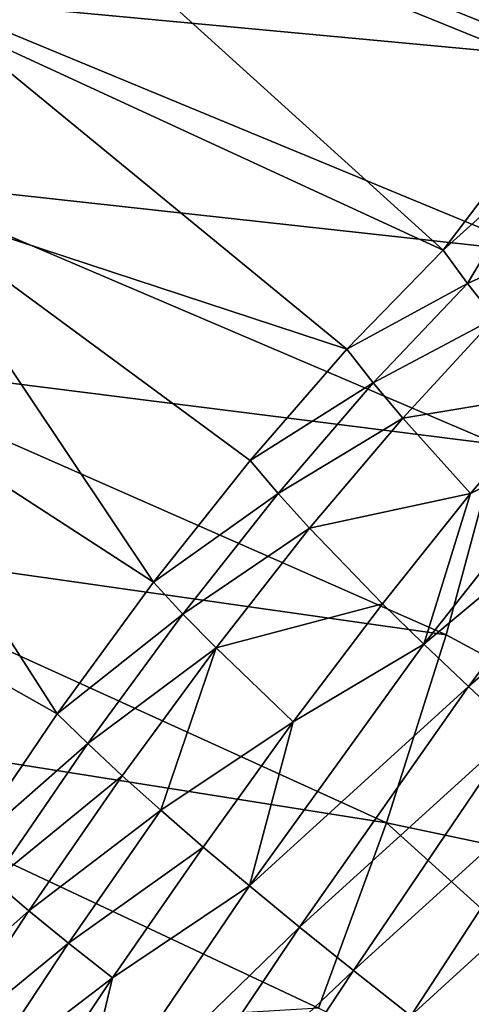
# Model space of a CAD drawing. Header units: metres. Extents: x -1651 to 0, y -1070 to 0.
# Tile 77 of 113: x -187 to -143, y -703 to -606. Entities that reach past the tile are written whole.
import ezdxf

# ---------------------------------------------------------------- set-up
doc = ezdxf.new("R2010")
doc.units = ezdxf.units.M

msp = doc.modelspace()

# ---------------------------------------------------------------- linework, layer by layer
at = {"layer": 'None'}
for points in [[(-189.862198, -588.889404, -195.074982), (-132.761932, -612.042053, -97.537491), (-186.421982, -571.047729, -195.074982)], [(-186.421982, -571.047729, -195.074982), (-132.761932, -612.042053, -97.537491), (-130.366974, -593.199707, -97.537491)], [(-132.814926, -610.269104, -103.796616), (-196.071121, -604.346619, -204.752609), (-191.877411, -586.522949, -204.726181)], [(-130.370041, -591.279907, -103.760826), (-132.814926, -610.269104, -103.796616), (-191.877411, -586.522949, -204.726181)], [(-189.862198, -588.889404, -195.074982), (-193.96402, -606.637146, -195.074982), (-145.588776, -628.944214, -112.96669)], [(-189.862198, -588.889404, -195.074982), (-145.588776, -628.944214, -112.96669), (-132.761932, -612.042053, -97.537491)], [(-200.912628, -622.038391, -204.774796), (-196.071121, -604.346619, -204.752609), (-136.117966, -629.156128, -103.82708)], [(-196.071121, -604.346619, -204.752609), (-132.814926, -610.269104, -103.796616), (-136.117966, -629.156128, -103.82708)], [(-193.96402, -606.637146, -195.074982), (-198.72403, -624.260681, -195.074982), (-154.994644, -638.615845, -123.963585)], [(-193.96402, -606.637146, -195.074982), (-154.994644, -638.615845, -123.963585), (-145.588776, -628.944214, -112.96669)], [(-145.588776, -628.944214, -112.96669), (-136.257889, -620.552979, -100.905807), (-132.761932, -612.042053, -97.537491)], [(-136.257889, -620.552979, -100.905807), (-145.588776, -628.944214, -112.96669), (-143.198135, -632.191467, -102.530197)], [(-136.257889, -620.552979, -100.905807), (-143.198135, -632.191467, -102.530197), (-131.687805, -626.9729, -82.310722)], [(-140.274658, -647.907349, -103.852646), (-206.394653, -639.570801, -204.792847), (-200.912628, -622.038391, -204.774796)], [(-136.117966, -629.156128, -103.82708), (-140.274658, -647.907349, -103.852646), (-200.912628, -622.038391, -204.774796)], [(-173.884735, -661.363647, -142.255646), (-198.72403, -624.260681, -195.074982), (-204.137589, -641.730103, -195.074982)], [(-198.72403, -624.260681, -195.074982), (-164.441483, -649.461243, -133.765228), (-154.994644, -638.615845, -123.963585)], [(-173.884735, -661.363647, -142.255646), (-164.441483, -649.461243, -133.765228), (-198.72403, -624.260681, -195.074982)], [(-131.687805, -626.9729, -82.310722), (-143.198135, -632.191467, -102.530197), (-140.545624, -635.588562, -92.166191)], [(-145.588776, -628.944214, -112.96669), (-154.994644, -638.615845, -123.963585), (-143.198135, -632.191467, -102.530197)], [(-143.198135, -632.191467, -102.530197), (-154.994644, -638.615845, -123.963585), (-152.410492, -641.886719, -112.510124)], [(-143.198135, -632.191467, -102.530197), (-152.410492, -641.886719, -112.510124), (-140.545624, -635.588562, -92.166191)], [(-140.545624, -635.588562, -92.166191), (-152.410492, -641.886719, -112.510124), (-149.531754, -645.326172, -101.138222)], [(-140.545624, -635.588562, -92.166191), (-149.531754, -645.326172, -101.138222), (-134.466156, -642.826294, -71.702835)], [(-154.994644, -638.615845, -123.963585), (-164.441483, -649.461243, -133.765228), (-152.410492, -641.886719, -112.510124)], [(-145.275528, -666.483643, -103.873451), (-212.509064, -656.91626, -204.806808), (-206.394653, -639.570801, -204.792847)], [(-140.274658, -647.907349, -103.852646), (-145.275528, -666.483643, -103.873451), (-206.394653, -639.570801, -204.792847)], [(-183.269745, -674.197021, -149.33757), (-204.137589, -641.730103, -195.074982), (-210.198776, -659.01532, -195.074982)], [(-183.269745, -674.197021, -149.33757), (-173.884735, -661.363647, -142.255646), (-204.137589, -641.730103, -195.074982)], [(-152.410492, -641.886719, -112.510124), (-164.441483, -649.461243, -133.765228), (-161.693069, -652.681335, -121.394661)], [(-152.410492, -641.886719, -112.510124), (-161.693069, -652.681335, -121.394661), (-149.531754, -645.326172, -101.138222)], [(-134.466156, -642.826294, -71.702835), (-149.531754, -645.326172, -101.138222), (-142.903, -652.704041, -78.692154)], [(-134.466156, -642.826294, -71.702835), (-142.903, -652.704041, -78.692154), (-131.045746, -646.663025, -61.626724)], [(-149.531754, -645.326172, -101.138222), (-161.693069, -652.681335, -121.394661), (-158.617325, -656.088806, -109.1147)], [(-149.531754, -645.326172, -101.138222), (-158.617325, -656.088806, -109.1147), (-142.903, -652.704041, -78.692154)], [(-142.903, -652.704041, -78.692154), (-147.462143, -667.415161, -72.965515), (-131.045746, -646.663025, -61.626724)], [(-131.045746, -646.663025, -61.626724), (-147.462143, -667.415161, -72.965515), (-127.376595, -650.642273, -51.669559)], [(-85.550461, -698.630737, -3), (-145.275528, -666.483643, -103.873451), (-140.274658, -647.907349, -103.852646)], [(-164.441483, -649.461243, -133.765228), (-173.884735, -661.363647, -142.255646), (-161.693069, -652.681335, -121.394661)], [(-147.462143, -667.415161, -72.965515), (-143.115585, -671.550232, -61.194107), (-127.376595, -650.642273, -51.669559)], [(-127.376595, -650.642273, -51.669559), (-143.115585, -671.550232, -61.194107), (-123.462959, -654.761414, -41.842529)], [(-161.693069, -652.681335, -121.394661), (-173.884735, -661.363647, -142.255646), (-171.004288, -664.463928, -129.076279)], [(-161.693069, -652.681335, -121.394661), (-171.004288, -664.463928, -129.076279), (-158.617325, -656.088806, -109.1147)], [(-142.903, -652.704041, -78.692154), (-158.617325, -656.088806, -109.1147), (-151.497757, -663.458069, -84.885605)], [(-147.462143, -667.415161, -72.965515), (-142.903, -652.704041, -78.692154), (-151.497757, -663.458069, -84.885605)], [(-143.115585, -671.550232, -61.194107), (-138.463425, -675.860291, -49.585369), (-123.462959, -654.761414, -41.842529)], [(-158.617325, -656.088806, -109.1147), (-171.004288, -664.463928, -129.076279), (-167.763763, -667.770386, -115.996567)], [(-158.617325, -656.088806, -109.1147), (-167.763763, -667.770386, -115.996567), (-151.497757, -663.458069, -84.885605)], [(-219.247681, -674.046814, -204.816711), (-212.509064, -656.91626, -204.806808), (-151.109879, -684.844543, -103.889534)], [(-212.509064, -656.91626, -204.806808), (-145.275528, -666.483643, -103.873451), (-151.109879, -684.844543, -103.889534)], [(-192.534515, -687.828308, -154.930634), (-183.269745, -674.197021, -149.33757), (-210.198776, -659.01532, -195.074982)], [(-173.884735, -661.363647, -142.255646), (-183.269745, -674.197021, -149.33757), (-171.004288, -664.463928, -129.076279)], [(-151.497757, -663.458069, -84.885605), (-167.763763, -667.770386, -115.996567), (-160.21785, -674.99292, -90.201057)], [(-160.21785, -674.99292, -90.201057), (-147.462143, -667.415161, -72.965515), (-151.497757, -663.458069, -84.885605)], [(-171.004288, -664.463928, -129.076279), (-183.269745, -674.197021, -149.33757), (-180.292877, -677.114258, -135.464828)], [(-171.004288, -664.463928, -129.076279), (-180.292877, -677.114258, -135.464828), (-167.763763, -667.770386, -115.996567)], [(-145.275528, -666.483643, -103.873451), (-85.550461, -698.630737, -3), (-151.109879, -684.844543, -103.889534)], [(-167.763763, -667.770386, -115.996567), (-180.292877, -677.114258, -135.464828), (-176.923218, -680.256287, -121.700813)], [(-167.763763, -667.770386, -115.996567), (-176.923218, -680.256287, -121.700813), (-173.16478, -683.620972, -108.063286)], [(-167.763763, -667.770386, -115.996567), (-173.16478, -683.620972, -108.063286), (-160.21785, -674.99292, -90.201057)], [(-164.500687, -691.007141, -81.23761), (-147.462143, -667.415161, -72.965515), (-160.21785, -674.99292, -90.201057)], [(-143.115585, -671.550232, -61.194107), (-147.462143, -667.415161, -72.965515), (-164.500687, -691.007141, -81.23761)], [(-164.500687, -691.007141, -81.23761), (-159.606064, -695.022339, -68.083855), (-143.115585, -671.550232, -61.194107)], [(-159.606064, -695.022339, -68.083855), (-138.463425, -675.860291, -49.585369), (-143.115585, -671.550232, -61.194107)], [(-157.767044, -702.949646, -103.900948), (-234.564911, -707.552551, -204.824524), (-219.247681, -674.046814, -204.816711)], [(-151.109879, -684.844543, -103.889534), (-157.767044, -702.949646, -103.900948), (-219.247681, -674.046814, -204.816711)], [(-183.269745, -674.197021, -149.33757), (-192.534515, -687.828308, -154.930634), (-180.292877, -677.114258, -135.464828)], [(-160.21785, -674.99292, -90.201057), (-173.16478, -683.620972, -108.063286), (-169.022202, -687.205566, -94.569771)], [(-169.022202, -687.205566, -94.569771), (-164.500687, -691.007141, -81.23761), (-160.21785, -674.99292, -90.201057)], [(-138.463425, -675.860291, -49.585369), (-159.606064, -695.022339, -68.083855), (-154.344696, -699.247498, -55.125313)], [(-133.511459, -680.34198, -38.153053), (-138.463425, -675.860291, -49.585369), (-154.344696, -699.247498, -55.125313)], [(-180.292877, -677.114258, -135.464828), (-192.534515, -687.828308, -154.930634), (-189.500534, -690.505249, -140.485947)], [(-180.292877, -677.114258, -135.464828), (-189.500534, -690.505249, -140.485947), (-176.923218, -680.256287, -121.700813)], [(-176.923218, -680.256287, -121.700813), (-189.500534, -690.505249, -140.485947), (-186.041046, -693.425842, -126.159065)], [(-176.923218, -680.256287, -121.700813), (-186.041046, -693.425842, -126.159065), (-173.16478, -683.620972, -108.063286)], [(-154.344696, -699.247498, -55.125313), (-148.723572, -703.67865, -42.378471), (-133.511459, -680.34198, -38.153053)], [(-148.723572, -703.67865, -42.378471), (-128.265945, -684.99176, -26.910618), (-133.511459, -680.34198, -38.153053)], [(-173.16478, -683.620972, -108.063286), (-186.041046, -693.425842, -126.159065), (-182.16037, -696.587524, -111.9692)], [(-173.16478, -683.620972, -108.063286), (-182.16037, -696.587524, -111.9692), (-169.022202, -687.205566, -94.569771)], [(-151.109879, -684.844543, -103.889534), (-96.999779, -733.794312, -3), (-157.767044, -702.949646, -103.900948)], [(-85.550461, -698.630737, -3), (-96.999779, -733.794312, -3), (-151.109879, -684.844543, -103.889534)], [(-148.723572, -703.67865, -42.378471), (-142.750168, -708.311462, -29.859489), (-128.265945, -684.99176, -26.910618)], [(-169.022202, -687.205566, -94.569771), (-182.16037, -696.587524, -111.9692), (-177.863541, -699.987488, -97.935356)], [(-169.022202, -687.205566, -94.569771), (-177.863541, -699.987488, -97.935356), (-164.500687, -691.007141, -81.23761)], [(-189.500534, -690.505249, -140.485947), (-198.564117, -704.504578, -144.080017), (-186.041046, -693.425842, -126.159065)], [(-177.863541, -699.987488, -97.935356), (-181.840195, -716.642883, -85.993217), (-164.500687, -691.007141, -81.23761)], [(-181.840195, -716.642883, -85.993217), (-159.606064, -695.022339, -68.083855), (-164.500687, -691.007141, -81.23761)], [(-186.041046, -693.425842, -126.159065), (-198.564117, -704.504578, -144.080017), (-195.057907, -707.152771, -129.316574)], [(-186.041046, -693.425842, -126.159065), (-195.057907, -707.152771, -129.316574), (-182.16037, -696.587524, -111.9692)], [(-176.554886, -720.309753, -71.941742), (-159.606064, -695.022339, -68.083855), (-181.840195, -716.642883, -85.993217)], [(-154.344696, -699.247498, -55.125313), (-159.606064, -695.022339, -68.083855), (-176.554886, -720.309753, -71.941742)], [(-182.16037, -696.587524, -111.9692), (-195.057907, -707.152771, -129.316574), (-191.098145, -710.06073, -114.700699)], [(-182.16037, -696.587524, -111.9692), (-191.098145, -710.06073, -114.700699), (-177.863541, -699.987488, -97.935356)], [(-176.554886, -720.309753, -71.941742), (-170.841705, -724.221558, -58.118008), (-154.344696, -699.247498, -55.125313)], [(-170.841705, -724.221558, -58.118008), (-148.723572, -703.67865, -42.378471), (-154.344696, -699.247498, -55.125313)], [(-191.098145, -710.06073, -114.700699), (-186.690216, -713.22522, -100.252838), (-177.863541, -699.987488, -97.935356)], [(-186.690216, -713.22522, -100.252838), (-181.840195, -716.642883, -85.993217), (-177.863541, -699.987488, -97.935356)]]:
    msp.add_3dface(points, dxfattribs=at)

doc.saveas('drawing.dxf')
